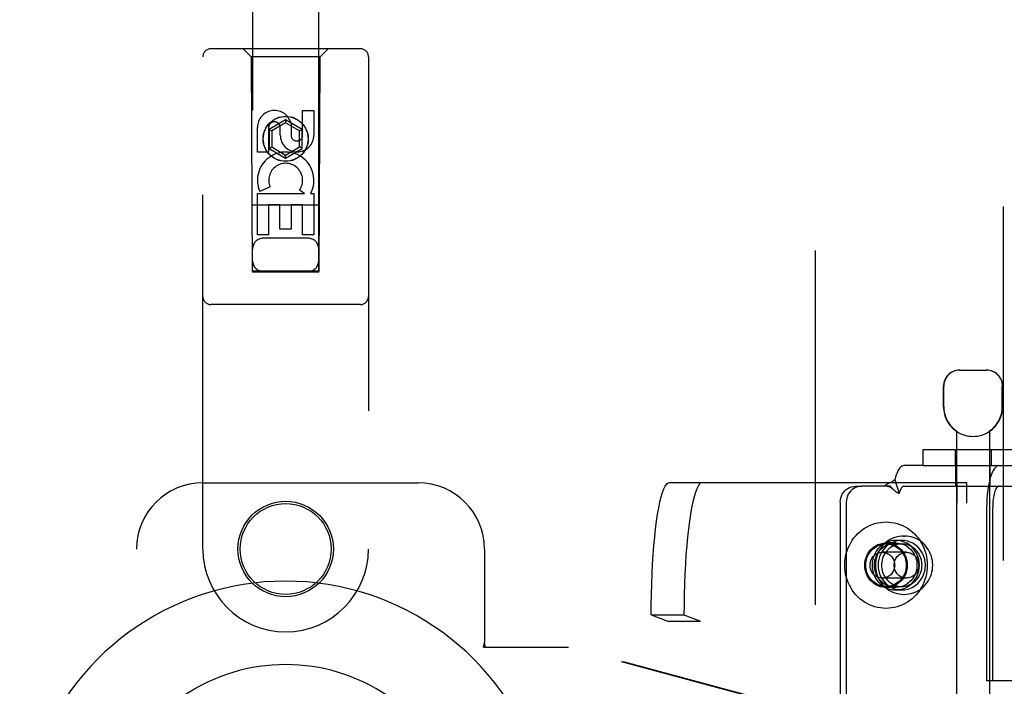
# Model space of a CAD drawing. Header units: inches. Extents: x 0 to 243, y 0 to 157.
# Tile 11 of 69: x 83.11 to 86.82, y 56.01 to 58.53. Entities that reach past the tile are written whole.
import ezdxf

# ---------------------------------------------------------------- set-up
doc = ezdxf.new("R2010")
doc.units = ezdxf.units.IN
doc.header["$LTSCALE"] = 13.357143
doc.header["$MEASUREMENT"] = 0
doc.linetypes.add('HIDDEN', pattern=[0.2, 0.1, -0.1])
doc.layers.add('DEFAULT_2', color=8, linetype='HIDDEN')
doc.layers.add('DOOR_3_ASSEMBLY', color=7, linetype='CONTINUOUS')

msp = doc.modelspace()

# ---------------------------------------------------------------- linework, layer by layer
at = {"layer": 'DEFAULT_2', "color": 8, "linetype": 'HIDDEN'}
for p, q in [((86.1095, 18.9229), (86.1095, 91.8929)), ((86.6527, 57.2079), (86.7557, 57.2079)), ((86.5927, 57.0694), (86.5927, 57.1479)), ((86.5937, 57.0694), (86.5937, 57.1479)), ((86.8147, 57.0694), (86.8147, 57.1479)), ((86.8157, 57.0694), (86.8157, 57.1479)), ((86.6417, 56.977), (86.6417, 53.5079)), ((86.6436, 56.977), (86.6417, 56.977)), ((86.6436, 56.977), (86.6436, 56.9758)), ((86.7649, 56.977), (86.7649, 56.9758)), ((86.7667, 56.977), (86.7649, 56.977)), ((86.7667, 56.977), (86.7667, 53.5079)), ((86.5155, 56.8479), (86.5155, 56.9079)), ((86.5155, 56.9079), (86.9255, 56.9079)), ((86.6362, 56.9079), (86.6362, 56.8479)), ((86.7722, 56.9079), (86.7722, 56.8479)), ((86.5155, 56.8479), (86.4432, 56.8479)), ((86.5155, 56.8479), (86.9255, 56.8479)), ((86.6392, 56.7699), (86.6392, 56.8479)), ((86.7692, 56.7699), (86.7692, 56.8479)), ((86.4084, 56.7936), (86.4256, 56.7424)), ((85.5588, 56.7844), (86.681, 56.7844)), ((86.2603, 56.7699), (86.2831, 56.7699)), ((86.3914, 56.7699), (86.2831, 56.7699)), ((86.4019, 56.7589), (86.3954, 56.7659)), ((86.4025, 56.7584), (86.4019, 56.7589)), ((86.4432, 56.7699), (86.9073, 56.7699)), ((86.6445, 54.0344), (86.6445, 56.7844)), ((86.681, 54.0344), (86.681, 56.7844)), ((86.2029, 56.7099), (86.2029, 54.1099)), ((86.2257, 56.7099), (86.2257, 54.1099)), ((86.7556, 56.6899), (86.7556, 56.0354)), ((86.7784, 56.0354), (86.7784, 56.6899)), ((86.442, 56.5819), (86.4458, 56.5819)), ((86.4123, 56.5559), (86.3758, 56.5559)), ((86.3758, 56.5519), (86.4351, 56.5519)), ((86.4351, 56.5654), (86.4123, 56.5654)), ((86.4527, 56.5204), (86.362, 56.5204)), ((86.4527, 56.4234), (86.362, 56.4234)), ((86.3758, 56.3919), (86.4351, 56.3919)), ((86.4123, 56.3879), (86.3758, 56.3879)), ((86.4351, 56.3784), (86.4123, 56.3784)), ((86.442, 56.3619), (86.4458, 56.3619)), ((85.4892, 56.2844), (85.552, 56.2607)), ((85.4892, 56.2844), (85.613, 56.2844)), ((85.613, 56.2844), (85.6758, 56.2607)), ((85.552, 54.558), (85.552, 56.2607)), ((85.552, 56.2607), (85.6758, 56.2607)), ((85.6758, 54.558), (85.6758, 56.2607)), ((86.7784, 56.0354), (86.7556, 56.0354)), ((86.9458, 56.0354), (86.7784, 56.0354))]:
    msp.add_line(p, q, dxfattribs=at)
for points in [[(86.655, 57.2079), (86.6488, 57.2076), (86.6425, 57.2066), (86.6362, 57.205), (86.6299, 57.2027), (86.6238, 57.1996), (86.618, 57.1959), (86.6128, 57.1915), (86.6081, 57.1866), (86.6038, 57.181), (86.6002, 57.1749), (86.5974, 57.1684), (86.5953, 57.1616), (86.5941, 57.1548), (86.5937, 57.1479)], [(86.8004, 57.1866), (86.7956, 57.1915), (86.7904, 57.1959), (86.7847, 57.1996), (86.7786, 57.2027), (86.7723, 57.205), (86.7659, 57.2066), (86.7597, 57.2076), (86.7535, 57.2079)], [(86.8004, 57.1866), (86.8046, 57.181), (86.8082, 57.1749), (86.811, 57.1684), (86.8131, 57.1616), (86.8143, 57.1548), (86.8147, 57.1479)], [(86.4432, 56.8479), (86.4392, 56.8473), (86.4353, 56.8456), (86.4315, 56.8427), (86.4277, 56.8387), (86.4241, 56.8337), (86.4205, 56.8275), (86.4172, 56.8204), (86.414, 56.8124), (86.4111, 56.8034), (86.4084, 56.7936)], [(86.8018, 56.8479), (86.7973, 56.8471), (86.7928, 56.8448), (86.7884, 56.841), (86.7841, 56.8358), (86.78, 56.8292), (86.7761, 56.8212), (86.7725, 56.812), (86.7691, 56.8016), (86.7661, 56.7901), (86.7634, 56.7776), (86.7611, 56.7643), (86.7591, 56.7503), (86.7576, 56.7357), (86.7565, 56.7207), (86.7558, 56.7054), (86.7556, 56.6899)], [(86.4084, 56.7936), (86.4054, 56.7912), (86.4024, 56.7891), (86.3994, 56.7871), (86.3963, 56.7854), (86.3933, 56.7839), (86.3903, 56.7825), (86.3875, 56.7811), (86.3846, 56.7798), (86.3817, 56.7783), (86.3788, 56.7768), (86.3759, 56.7751), (86.3732, 56.7733), (86.3708, 56.7716), (86.3686, 56.7699)], [(85.4892, 56.2844), (85.4894, 56.3237), (85.4901, 56.3626), (85.4912, 56.4011), (85.4926, 56.4389), (85.4945, 56.4757), (85.4968, 56.5114), (85.4995, 56.5456), (85.5025, 56.5782), (85.5059, 56.6091), (85.5096, 56.6379), (85.5136, 56.6646), (85.5179, 56.6889), (85.5225, 56.7107), (85.5272, 56.7299), (85.5322, 56.7463), (85.5373, 56.7599), (85.5426, 56.7705), (85.5479, 56.7782), (85.5533, 56.7828), (85.5588, 56.7844)], [(85.6826, 56.7844), (85.6771, 56.7828), (85.6717, 56.7782), (85.6664, 56.7705), (85.6611, 56.7599), (85.656, 56.7463), (85.651, 56.7299), (85.6462, 56.7107), (85.6417, 56.6889), (85.6374, 56.6646), (85.6334, 56.6379), (85.6297, 56.6091), (85.6263, 56.5782), (85.6233, 56.5456), (85.6206, 56.5114), (85.6183, 56.4757), (85.6164, 56.4389), (85.6149, 56.4011), (85.6139, 56.3626), (85.6132, 56.3237), (85.613, 56.2844)], [(86.2029, 56.7099), (86.2034, 56.7178), (86.2048, 56.7254), (86.2072, 56.7328), (86.2106, 56.7399), (86.2147, 56.7464), (86.2197, 56.7523), (86.2253, 56.7575), (86.2316, 56.7618), (86.2383, 56.7653), (86.2454, 56.7678), (86.2527, 56.7693), (86.2603, 56.7699)], [(86.2831, 56.7699), (86.2755, 56.7693), (86.2682, 56.7678), (86.2611, 56.7653), (86.2544, 56.7618), (86.2481, 56.7575), (86.2425, 56.7523), (86.2375, 56.7464), (86.2334, 56.7399), (86.2301, 56.7328), (86.2276, 56.7254), (86.2262, 56.7178), (86.2257, 56.7099)], [(86.3806, 56.7699), (86.3823, 56.7698), (86.3851, 56.7693), (86.3878, 56.7686), (86.3903, 56.7676), (86.3928, 56.7663), (86.3952, 56.7647), (86.3976, 56.7629), (86.3999, 56.7609), (86.4025, 56.7584)], [(86.3954, 56.7659), (86.3933, 56.7679), (86.3914, 56.7699)], [(86.4256, 56.7424), (86.4235, 56.743), (86.4213, 56.7437), (86.4192, 56.7447), (86.4171, 56.7459), (86.4149, 56.7473), (86.4126, 56.749), (86.4105, 56.7507), (86.4085, 56.7525), (86.4063, 56.7545), (86.4042, 56.7567), (86.4025, 56.7584)], [(86.4432, 56.7699), (86.4412, 56.7696), (86.4392, 56.7687), (86.4373, 56.7672), (86.4354, 56.7652), (86.4335, 56.7627), (86.4317, 56.7596), (86.43, 56.756), (86.4284, 56.7519), (86.4269, 56.7474), (86.4256, 56.7424)], [(86.8018, 56.7699), (86.7995, 56.7695), (86.7972, 56.7683), (86.795, 56.7664), (86.7929, 56.7638), (86.7908, 56.7604), (86.7888, 56.7564), (86.787, 56.7517), (86.7853, 56.7464), (86.7837, 56.7406), (86.7824, 56.7343), (86.7812, 56.7276), (86.7802, 56.7205), (86.7794, 56.7131), (86.7789, 56.7055), (86.7785, 56.6977), (86.7784, 56.6899)], [(86.2199, 56.4719), (86.2202, 56.483), (86.2213, 56.494), (86.2231, 56.505), (86.2257, 56.5158), (86.2289, 56.5264), (86.2328, 56.5368), (86.2374, 56.5468), (86.2426, 56.5565), (86.2484, 56.5659), (86.2548, 56.5747), (86.2618, 56.5831), (86.2694, 56.591), (86.2774, 56.5983), (86.2859, 56.605), (86.2948, 56.6111), (86.304, 56.6166), (86.3137, 56.6214), (86.3236, 56.6254), (86.3337, 56.6288), (86.344, 56.6314), (86.3545, 56.6333), (86.3651, 56.6345), (86.3758, 56.6349), (86.3864, 56.6345), (86.397, 56.6333), (86.4075, 56.6314), (86.4178, 56.6288), (86.428, 56.6254), (86.4379, 56.6214), (86.4475, 56.6166), (86.4567, 56.6111), (86.4656, 56.605), (86.4741, 56.5983), (86.4822, 56.591), (86.4897, 56.5831), (86.4967, 56.5747), (86.5031, 56.5659), (86.5089, 56.5565), (86.5142, 56.5468), (86.5187, 56.5368), (86.5226, 56.5264), (86.5259, 56.5158), (86.5284, 56.505), (86.5302, 56.494), (86.5313, 56.483), (86.5316, 56.4719)], [(86.442, 56.5819), (86.4337, 56.5815), (86.4254, 56.5805), (86.4173, 56.5788), (86.4093, 56.5765), (86.4015, 56.5736), (86.3939, 56.57), (86.3867, 56.5658), (86.3797, 56.561), (86.3732, 56.5557), (86.367, 56.5498), (86.3614, 56.5435), (86.3562, 56.5367), (86.3515, 56.5295), (86.3474, 56.5219), (86.3439, 56.5141), (86.341, 56.506), (86.3387, 56.4976), (86.3371, 56.4891), (86.3361, 56.4805), (86.3358, 56.4719)], [(86.552, 56.4719), (86.5517, 56.4805), (86.5507, 56.4891), (86.549, 56.4976), (86.5468, 56.506), (86.5439, 56.5141), (86.5403, 56.522), (86.5362, 56.5295), (86.5316, 56.5367), (86.5264, 56.5435), (86.5207, 56.5498), (86.5146, 56.5557), (86.508, 56.561), (86.5011, 56.5658), (86.4938, 56.57), (86.4863, 56.5735), (86.4785, 56.5765), (86.4705, 56.5788), (86.4623, 56.5805), (86.4541, 56.5815), (86.4458, 56.5819)], [(86.3758, 56.3879), (86.3652, 56.3886), (86.355, 56.3907), (86.345, 56.3943), (86.3356, 56.3991), (86.3269, 56.4052), (86.319, 56.4125), (86.312, 56.4207), (86.3062, 56.4299), (86.3016, 56.4397), (86.2982, 56.4501), (86.2961, 56.4609), (86.2954, 56.4719), (86.2961, 56.4828), (86.2982, 56.4936), (86.3016, 56.504), (86.3062, 56.5139), (86.312, 56.523), (86.319, 56.5313), (86.3269, 56.5385), (86.3356, 56.5446), (86.345, 56.5495), (86.355, 56.553), (86.3652, 56.5551), (86.3758, 56.5559)], [(86.2993, 56.4719), (86.2995, 56.4789), (86.3004, 56.4857), (86.3019, 56.4926), (86.3039, 56.4992), (86.3064, 56.5057), (86.3095, 56.5119), (86.3131, 56.5177), (86.3172, 56.5233), (86.3217, 56.5284), (86.3266, 56.5331), (86.3319, 56.5374), (86.3375, 56.5411), (86.3434, 56.5444), (86.3496, 56.547), (86.356, 56.5491), (86.3625, 56.5506), (86.3691, 56.5515), (86.3758, 56.5519)], [(86.4123, 56.5654), (86.4015, 56.5647), (86.3909, 56.5626), (86.3806, 56.5593), (86.3708, 56.5546), (86.3615, 56.5488), (86.353, 56.5418), (86.3454, 56.5339), (86.3387, 56.525), (86.3331, 56.5153), (86.3287, 56.505), (86.3255, 56.4942), (86.3235, 56.4831), (86.3229, 56.4719), (86.3235, 56.4606), (86.3255, 56.4495), (86.3287, 56.4387), (86.3331, 56.4284), (86.3387, 56.4187), (86.3454, 56.4099), (86.353, 56.4019), (86.3615, 56.3949), (86.3708, 56.3891), (86.3806, 56.3844), (86.3909, 56.3811), (86.4015, 56.3791), (86.4123, 56.3784)], [(86.4123, 56.3879), (86.4017, 56.3886), (86.3915, 56.3907), (86.3816, 56.3943), (86.3721, 56.3991), (86.3634, 56.4052), (86.3555, 56.4125), (86.3486, 56.4207), (86.3427, 56.4299), (86.3381, 56.4397), (86.3347, 56.4501), (86.3327, 56.4609), (86.332, 56.4719), (86.3327, 56.4828), (86.3347, 56.4936), (86.3381, 56.504), (86.3427, 56.5139), (86.3486, 56.523), (86.3555, 56.5313), (86.3634, 56.5385), (86.3721, 56.5446), (86.3816, 56.5495), (86.3915, 56.553), (86.4017, 56.5551), (86.4123, 56.5559)], [(86.4351, 56.5654), (86.4243, 56.5647), (86.4137, 56.5626), (86.4034, 56.5593), (86.3936, 56.5546), (86.3843, 56.5488), (86.3758, 56.5418), (86.3682, 56.5339), (86.3615, 56.525), (86.3559, 56.5153), (86.3515, 56.505), (86.3483, 56.4942), (86.3463, 56.4831), (86.3457, 56.4719), (86.3463, 56.4606), (86.3483, 56.4495), (86.3515, 56.4387), (86.3559, 56.4284), (86.3615, 56.4187), (86.3682, 56.4099), (86.3758, 56.4019), (86.3843, 56.3949), (86.3936, 56.3891), (86.4034, 56.3844), (86.4137, 56.3811), (86.4243, 56.3791), (86.4351, 56.3784)], [(86.4351, 56.5519), (86.4288, 56.5516), (86.4225, 56.5508), (86.4163, 56.5494), (86.4103, 56.5475), (86.4044, 56.5451), (86.3987, 56.5422), (86.3933, 56.5388), (86.3881, 56.535), (86.3833, 56.5307), (86.3788, 56.526), (86.3747, 56.521), (86.3711, 56.5156), (86.3678, 56.5099), (86.3651, 56.504), (86.3628, 56.4978), (86.3609, 56.4915), (86.3596, 56.485), (86.3589, 56.4785), (86.3586, 56.4719)], [(86.3758, 56.5559), (86.3863, 56.5551), (86.3965, 56.553), (86.4065, 56.5495), (86.4159, 56.5446), (86.4247, 56.5385), (86.4326, 56.5313), (86.4395, 56.523), (86.4453, 56.5139), (86.45, 56.504), (86.4534, 56.4936), (86.4554, 56.4828), (86.4561, 56.4719), (86.4554, 56.4609), (86.4534, 56.4501), (86.45, 56.4397), (86.4453, 56.4299), (86.4395, 56.4207), (86.4326, 56.4125), (86.4247, 56.4052), (86.4159, 56.3991), (86.4065, 56.3943), (86.3965, 56.3907), (86.3863, 56.3886), (86.3758, 56.3879)], [(86.3758, 56.5519), (86.3824, 56.5515), (86.389, 56.5506), (86.3956, 56.5491), (86.4019, 56.547), (86.4081, 56.5444), (86.414, 56.5411), (86.4196, 56.5374), (86.4249, 56.5331), (86.4299, 56.5284), (86.4344, 56.5233), (86.4384, 56.5177), (86.442, 56.5119), (86.4451, 56.5057), (86.4476, 56.4992), (86.4497, 56.4926), (86.4511, 56.4857), (86.452, 56.4789), (86.4523, 56.4719)], [(86.4123, 56.3784), (86.4232, 56.3791), (86.4337, 56.3811), (86.444, 56.3844), (86.4539, 56.3891), (86.4631, 56.3949), (86.4716, 56.4019), (86.4792, 56.4099), (86.4859, 56.4187), (86.4915, 56.4284), (86.4959, 56.4387), (86.4991, 56.4495), (86.5011, 56.4606), (86.5017, 56.4719), (86.5011, 56.4831), (86.4991, 56.4942), (86.4959, 56.505), (86.4915, 56.5153), (86.4859, 56.525), (86.4792, 56.5339), (86.4716, 56.5418), (86.4631, 56.5488), (86.4539, 56.5546), (86.444, 56.5593), (86.4337, 56.5626), (86.4232, 56.5647), (86.4123, 56.5654)], [(86.4123, 56.5559), (86.4229, 56.5551), (86.4331, 56.553), (86.443, 56.5495), (86.4525, 56.5446), (86.4612, 56.5385), (86.4691, 56.5313), (86.476, 56.523), (86.4819, 56.5139), (86.4865, 56.504), (86.4899, 56.4936), (86.4919, 56.4828), (86.4926, 56.4719), (86.4919, 56.4609), (86.4899, 56.4501), (86.4865, 56.4397), (86.4819, 56.4299), (86.476, 56.4207), (86.4691, 56.4125), (86.4612, 56.4052), (86.4525, 56.3991), (86.443, 56.3943), (86.4331, 56.3907), (86.4229, 56.3886), (86.4123, 56.3879)], [(86.4351, 56.3784), (86.446, 56.3791), (86.4565, 56.3811), (86.4668, 56.3844), (86.4767, 56.3891), (86.4859, 56.3949), (86.4944, 56.4019), (86.502, 56.4099), (86.5087, 56.4187), (86.5143, 56.4284), (86.5187, 56.4387), (86.5219, 56.4495), (86.5239, 56.4606), (86.5245, 56.4719), (86.5239, 56.4831), (86.5219, 56.4942), (86.5187, 56.505), (86.5143, 56.5153), (86.5087, 56.525), (86.502, 56.5339), (86.4944, 56.5418), (86.4859, 56.5488), (86.4767, 56.5546), (86.4668, 56.5593), (86.4565, 56.5626), (86.446, 56.5647), (86.4351, 56.5654)], [(86.5116, 56.4719), (86.5113, 56.4785), (86.5106, 56.485), (86.5093, 56.4915), (86.5075, 56.4978), (86.5052, 56.504), (86.5024, 56.5099), (86.4992, 56.5156), (86.4955, 56.521), (86.4914, 56.526), (86.4869, 56.5307), (86.4821, 56.535), (86.477, 56.5388), (86.4715, 56.5422), (86.4658, 56.5451), (86.46, 56.5475), (86.4539, 56.5494), (86.4477, 56.5508), (86.4414, 56.5516), (86.4351, 56.5519)], [(86.3156, 56.4719), (86.3158, 56.4763), (86.3164, 56.4808), (86.3174, 56.4851), (86.3188, 56.4894), (86.3205, 56.4935), (86.3226, 56.4974), (86.325, 56.5011), (86.3277, 56.5045), (86.3308, 56.5077), (86.3341, 56.5106), (86.3376, 56.5131), (86.3413, 56.5153), (86.3453, 56.5171), (86.3493, 56.5185), (86.3535, 56.5195), (86.3577, 56.5201), (86.362, 56.5204)], [(86.362, 56.5204), (86.3663, 56.5201), (86.3705, 56.5195), (86.3747, 56.5185), (86.3788, 56.5171), (86.3827, 56.5153), (86.3864, 56.5131), (86.39, 56.5106), (86.3933, 56.5077), (86.3963, 56.5045), (86.399, 56.5011), (86.4015, 56.4974), (86.4035, 56.4935), (86.4053, 56.4894), (86.4066, 56.4851), (86.4076, 56.4808), (86.4082, 56.4763), (86.4084, 56.4719)], [(86.4063, 56.4719), (86.4065, 56.4763), (86.4071, 56.4808), (86.408, 56.4851), (86.4094, 56.4894), (86.4111, 56.4935), (86.4132, 56.4974), (86.4156, 56.5011), (86.4184, 56.5045), (86.4214, 56.5077), (86.4247, 56.5106), (86.4282, 56.5131), (86.432, 56.5153), (86.4359, 56.5171), (86.44, 56.5185), (86.4441, 56.5195), (86.4484, 56.5201), (86.4527, 56.5204)], [(86.4527, 56.5204), (86.4569, 56.5201), (86.4612, 56.5195), (86.4653, 56.5185), (86.4694, 56.5171), (86.4733, 56.5153), (86.4771, 56.5131), (86.4806, 56.5106), (86.4839, 56.5077), (86.4869, 56.5045), (86.4897, 56.5011), (86.4921, 56.4974), (86.4942, 56.4935), (86.4959, 56.4894), (86.4973, 56.4851), (86.4982, 56.4808), (86.4988, 56.4763), (86.499, 56.4719)], [(86.5316, 56.4719), (86.5313, 56.4607), (86.5302, 56.4497), (86.5284, 56.4387), (86.5259, 56.4279), (86.5226, 56.4173), (86.5187, 56.4069), (86.5142, 56.3969), (86.5089, 56.3872), (86.5031, 56.3779), (86.4967, 56.369), (86.4897, 56.3606), (86.4822, 56.3527), (86.4741, 56.3454), (86.4656, 56.3387), (86.4567, 56.3326), (86.4475, 56.3271), (86.4379, 56.3224), (86.428, 56.3183), (86.4178, 56.3149), (86.4075, 56.3123), (86.397, 56.3104), (86.3864, 56.3092), (86.3758, 56.3089), (86.3651, 56.3092), (86.3545, 56.3104), (86.344, 56.3123), (86.3337, 56.3149), (86.3236, 56.3183), (86.3137, 56.3224), (86.304, 56.3271), (86.2948, 56.3326), (86.2859, 56.3387), (86.2774, 56.3454), (86.2694, 56.3527), (86.2618, 56.3606), (86.2548, 56.369), (86.2484, 56.3779), (86.2426, 56.3872), (86.2374, 56.3969), (86.2328, 56.4069), (86.2289, 56.4173), (86.2257, 56.4279), (86.2231, 56.4387), (86.2213, 56.4497), (86.2202, 56.4607), (86.2199, 56.4719)], [(86.3758, 56.3919), (86.3691, 56.3922), (86.3625, 56.3931), (86.356, 56.3946), (86.3496, 56.3967), (86.3434, 56.3994), (86.3375, 56.4026), (86.3319, 56.4063), (86.3266, 56.4106), (86.3217, 56.4153), (86.3172, 56.4204), (86.3131, 56.426), (86.3095, 56.4319), (86.3064, 56.438), (86.3039, 56.4445), (86.3019, 56.4511), (86.3004, 56.458), (86.2995, 56.4649), (86.2993, 56.4719)], [(86.362, 56.4234), (86.3577, 56.4236), (86.3535, 56.4242), (86.3493, 56.4252), (86.3453, 56.4266), (86.3413, 56.4284), (86.3376, 56.4306), (86.3341, 56.4332), (86.3308, 56.436), (86.3277, 56.4392), (86.325, 56.4426), (86.3226, 56.4463), (86.3205, 56.4502), (86.3188, 56.4543), (86.3174, 56.4586), (86.3164, 56.4629), (86.3158, 56.4674), (86.3156, 56.4719)], [(86.3358, 56.4719), (86.3361, 56.4632), (86.3371, 56.4546), (86.3387, 56.4461), (86.341, 56.4377), (86.3439, 56.4296), (86.3474, 56.4217), (86.3515, 56.4142), (86.3562, 56.407), (86.3614, 56.4002), (86.367, 56.3939), (86.3732, 56.3881), (86.3797, 56.3827), (86.3867, 56.378), (86.3939, 56.3738), (86.4015, 56.3702), (86.4093, 56.3672), (86.4173, 56.3649), (86.4254, 56.3632), (86.4337, 56.3622), (86.442, 56.3619)], [(86.3586, 56.4719), (86.3589, 56.4652), (86.3596, 56.4587), (86.3609, 56.4522), (86.3628, 56.4459), (86.3651, 56.4397), (86.3678, 56.4338), (86.3711, 56.4281), (86.3747, 56.4227), (86.3788, 56.4177), (86.3833, 56.413), (86.3881, 56.4087), (86.3933, 56.4049), (86.3987, 56.4015), (86.4044, 56.3986), (86.4103, 56.3962), (86.4163, 56.3943), (86.4225, 56.3929), (86.4288, 56.3921), (86.4351, 56.3919)], [(86.4084, 56.4719), (86.4082, 56.4674), (86.4076, 56.4629), (86.4066, 56.4586), (86.4053, 56.4543), (86.4035, 56.4502), (86.4015, 56.4463), (86.399, 56.4426), (86.3963, 56.4392), (86.3933, 56.436), (86.39, 56.4332), (86.3864, 56.4306), (86.3827, 56.4284), (86.3788, 56.4266), (86.3747, 56.4252), (86.3705, 56.4242), (86.3663, 56.4236), (86.362, 56.4234)], [(86.4523, 56.4719), (86.452, 56.4649), (86.4511, 56.458), (86.4497, 56.4511), (86.4476, 56.4445), (86.4451, 56.438), (86.442, 56.4319), (86.4384, 56.426), (86.4344, 56.4204), (86.4299, 56.4153), (86.4249, 56.4106), (86.4196, 56.4063), (86.414, 56.4026), (86.4081, 56.3994), (86.4019, 56.3967), (86.3956, 56.3946), (86.389, 56.3931), (86.3824, 56.3922), (86.3758, 56.3919)], [(86.4527, 56.4234), (86.4484, 56.4236), (86.4441, 56.4242), (86.44, 56.4252), (86.4359, 56.4266), (86.432, 56.4284), (86.4282, 56.4306), (86.4247, 56.4332), (86.4214, 56.436), (86.4184, 56.4392), (86.4156, 56.4426), (86.4132, 56.4463), (86.4111, 56.4502), (86.4094, 56.4543), (86.408, 56.4586), (86.4071, 56.4629), (86.4065, 56.4674), (86.4063, 56.4719)], [(86.4351, 56.3919), (86.4414, 56.3921), (86.4477, 56.3929), (86.4539, 56.3943), (86.46, 56.3962), (86.4658, 56.3986), (86.4715, 56.4015), (86.477, 56.4049), (86.4821, 56.4087), (86.4869, 56.413), (86.4914, 56.4177), (86.4955, 56.4227), (86.4992, 56.4281), (86.5024, 56.4338), (86.5052, 56.4397), (86.5075, 56.4459), (86.5093, 56.4522), (86.5106, 56.4587), (86.5113, 56.4652), (86.5116, 56.4719)], [(86.4458, 56.3619), (86.4541, 56.3622), (86.4623, 56.3632), (86.4705, 56.3649), (86.4785, 56.3672), (86.4863, 56.3702), (86.4938, 56.3737), (86.5011, 56.3779), (86.508, 56.3827), (86.5146, 56.3881), (86.5207, 56.3939), (86.5264, 56.4002), (86.5316, 56.407), (86.5363, 56.4142), (86.5404, 56.4218), (86.5439, 56.4296), (86.5468, 56.4377), (86.549, 56.4461), (86.5507, 56.4546), (86.5517, 56.4632), (86.552, 56.4719)], [(86.499, 56.4719), (86.4988, 56.4674), (86.4982, 56.4629), (86.4973, 56.4586), (86.4959, 56.4543), (86.4942, 56.4502), (86.4921, 56.4463), (86.4897, 56.4426), (86.4869, 56.4392), (86.4839, 56.436), (86.4806, 56.4332), (86.4771, 56.4306), (86.4733, 56.4284), (86.4694, 56.4266), (86.4653, 56.4252), (86.4612, 56.4242), (86.4569, 56.4236), (86.4527, 56.4234)]]:
    msp.add_lwpolyline(points, dxfattribs=at)
for centre, radius, start, end in [((86.6527, 57.1479), 0.06, 90, 180), ((86.7557, 57.1479), 0.06, 0, 90), ((86.7042, 57.0694), 0.1115, 180, 235.907), ((86.7042, 57.0694), 0.1105, 180, 236.6915), ((86.7042, 57.0694), 0.1105, 303.3085, 360), ((86.7042, 57.0694), 0.1115, 304.093, 360), ((86.7042, 57.0694), 0.1115, 237.033, 302.967)]:
    msp.add_arc(centre, radius, start, end, dxfattribs=at)
at = {"layer": 'DOOR_3_ASSEMBLY', "color": 8, "linetype": 'HIDDEN'}
for p, q in [((86.818, 92.5539), (86.818, 18.2619)), ((83.9845, 91.5804), (83.9845, 57.5786)), ((84.2345, 57.5786), (84.2345, 91.5804)), ((83.797, 56.5329), (83.797, 58.3904)), ((84.392, 58.4204), (83.827, 58.4204)), ((83.9795, 58.3904), (83.9495, 58.4204)), ((83.9795, 58.3904), (83.983, 57.5804)), ((84.2395, 58.3904), (83.9795, 58.3904)), ((84.236, 57.5804), (84.2395, 58.3904)), ((84.2395, 58.3904), (84.2695, 58.4204)), ((84.422, 58.3904), (84.422, 56.5329)), ((84.1736, 58.0945), (84.1736, 58.1869)), ((84.1736, 58.1869), (84.2161, 58.1869)), ((84.2161, 58.1869), (84.2161, 58.0945)), ((84.1095, 58.1522), (84.047, 58.1161)), ((84.1095, 58.1407), (84.057, 58.1104)), ((84.1095, 58.1522), (84.1095, 58.1407)), ((84.172, 58.1161), (84.1095, 58.1522)), ((84.162, 58.1104), (84.1095, 58.1407)), ((84.1301, 58.1368), (84.1301, 58.0906)), ((84.0028, 58.0306), (84.0028, 58.123)), ((84.0453, 58.123), (84.0453, 58.0306)), ((84.047, 58.1161), (84.047, 58.044)), ((84.047, 58.1161), (84.057, 58.1104)), ((84.057, 58.1104), (84.057, 58.0497)), ((84.0891, 58.0945), (84.0891, 58.123)), ((84.172, 58.1161), (84.162, 58.1104)), ((84.162, 58.0497), (84.162, 58.1104)), ((84.172, 58.044), (84.172, 58.1161)), ((84.0453, 58.0306), (84.0028, 58.0306)), ((84.047, 58.044), (84.057, 58.0497)), ((84.047, 58.044), (84.1095, 58.0079)), ((84.057, 58.0497), (84.1095, 58.0194)), ((84.1095, 58.0194), (84.162, 58.0497)), ((84.1095, 58.0079), (84.172, 58.044)), ((84.1095, 58.0079), (84.1095, 58.0194)), ((84.172, 58.044), (84.162, 58.0497)), ((84.0028, 57.7182), (84.0028, 57.8743)), ((84.0028, 57.8743), (84.1804, 57.8743)), ((84.0509, 57.8987), (84.0118, 57.8818)), ((84.1804, 57.8743), (84.1619, 57.8873)), ((84.2055, 57.8779), (84.2038, 57.8743)), ((84.2038, 57.8743), (84.2161, 57.8743)), ((84.2161, 57.8743), (84.2161, 57.7182)), ((84.0453, 57.8317), (84.0453, 57.7182)), ((84.0877, 57.8317), (84.0453, 57.8317)), ((84.0877, 57.7395), (84.0877, 57.8317)), ((84.1301, 57.8317), (84.1301, 57.7395)), ((84.1736, 57.8317), (84.1301, 57.8317)), ((84.1736, 57.7182), (84.1736, 57.8317)), ((84.2371, 57.8304), (83.9819, 57.8304)), ((84.1301, 57.7395), (84.0877, 57.7395)), ((84.0453, 57.7182), (84.0028, 57.7182)), ((84.1945, 57.7054), (84.0245, 57.7054)), ((84.2161, 57.7182), (84.1736, 57.7182)), ((83.983, 57.5804), (84.236, 57.5804)), ((83.9845, 57.5818), (84.2345, 57.5818)), ((83.9845, 57.5786), (84.2345, 57.5786)), ((84.392, 57.4554), (83.827, 57.4554)), ((83.797, 56.7829), (84.6095, 56.7829)), ((83.547, 54.2829), (83.547, 56.5329)), ((84.8595, 56.5329), (84.8595, 56.1797)), ((84.8565, 56.1629), (84.8595, 56.1797)), ((84.8565, 56.1629), (85.1774, 56.1629)), ((84.8639, 56.1629), (84.8595, 56.1797)), ((86.6672, 55.7605), (85.1697, 56.1629)), ((86.6748, 55.7605), (85.1774, 56.1629))]:
    msp.add_line(p, q, dxfattribs=at)
for centre, radius in [((84.1095, 58.0804), 0.085), ((84.1095, 58.0804), 0.0845), ((84.1095, 56.5329), 0.18), ((84.1095, 56.5329), 0.1715)]:
    msp.add_circle(centre, radius, dxfattribs=at)
for centre, radius, start, end in [((83.827, 58.3904), 0.03, 90, 180), ((84.392, 58.3904), 0.03, 0, 90), ((84.0672, 58.1231), 0.0644, 12.2995, 180.0775), ((84.0672, 58.123), 0.0219, 359.9011, 180), ((84.1526, 58.0945), 0.0635, 180, 360), ((84.1517, 58.0945), 0.0219, 190.307, 360), ((84.1096, 57.9241), 0.1065, 334.2636, 203.4027), ((84.1096, 57.9241), 0.0639, 324.8895, 203.4026), ((84.0245, 57.6654), 0.04, 90, 180), ((84.1945, 57.6654), 0.04, 0, 90), ((84.0245, 57.6204), 0.04, 180, 270), ((84.1945, 57.6204), 0.04, 270, 360), ((83.827, 57.4854), 0.03, 180, 270), ((84.392, 57.4854), 0.03, 270, 360), ((83.797, 56.5329), 0.25, 90, 180), ((84.6095, 56.5329), 0.25, 0, 90), ((84.1095, 56.5329), 0.3125, 180, 360)]:
    msp.add_arc(centre, radius, start, end, dxfattribs=at)
at = {"layer": 'DOOR_3_ASSEMBLY', "color": 7, "linetype": 'Continuous'}
for radius, start, end in [(1.0039, 305.5066, 234.4934), (0.689, 347.9703, 192.0297)]:
    msp.add_arc((84.1095, 55.4079), radius, start, end, dxfattribs=at)

doc.saveas('drawing.dxf')
